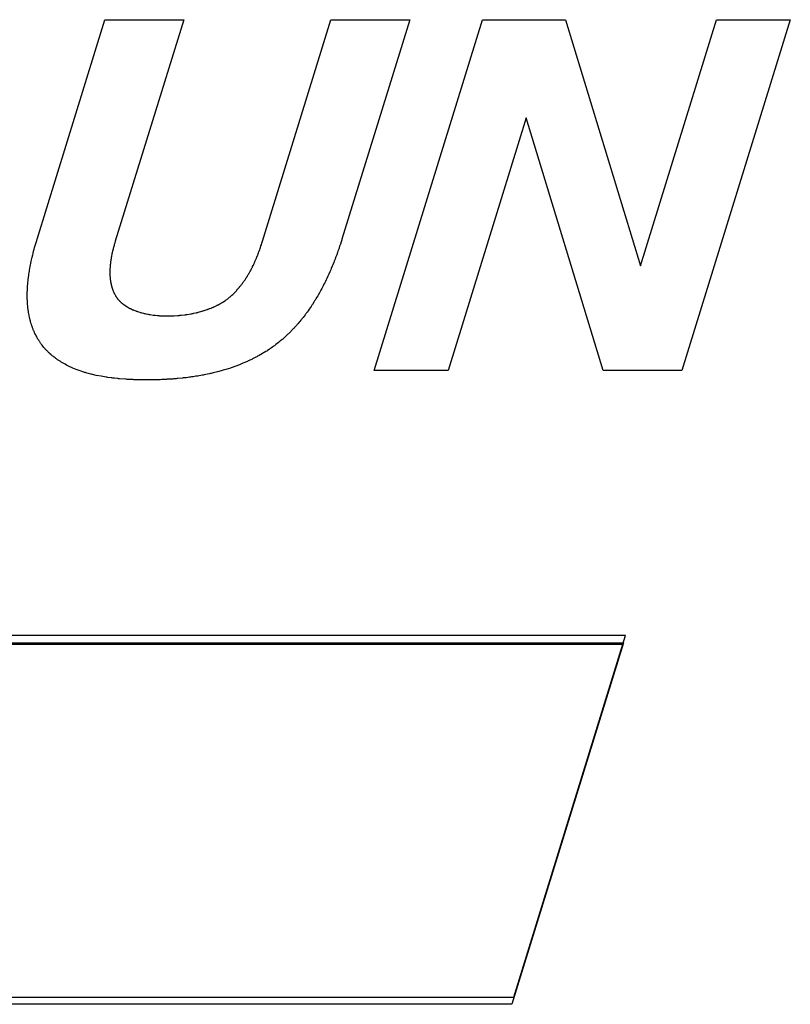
# Model space of a CAD drawing. Header units: inches. Extents: x 749 to 1245, y 24 to 374.
# Tile 105 of 145: x 1136.78 to 1139.45, y 166.64 to 170.06. Entities that reach past the tile are written whole.
import ezdxf

# ---------------------------------------------------------------- set-up
doc = ezdxf.new("R2010")
doc.units = ezdxf.units.IN
doc.header["$LTSCALE"] = 5
doc.header["$MEASUREMENT"] = 0
doc.layers.add('AM_0', color=7, linetype='CONTINUOUS', lineweight=30)

msp = doc.modelspace()

# ---------------------------------------------------------------- linework, layer by layer
at = {"layer": 'AM_0', "color": 253, "linetype": 'Continuous', "true_color": 0xadadad}
for p, q in [((1136.8382, 169.2948), (1137.0732, 170.0553)), ((1137.0732, 170.0553), (1137.3464, 170.0553)), ((1137.3464, 170.0553), (1137.109, 169.2871)), ((1137.6195, 169.2871), (1137.8569, 170.0553)), ((1137.8569, 170.0553), (1138.1301, 170.0553)), ((1138.1301, 170.0553), (1137.8951, 169.2947)), ((1138.0073, 168.8396), (1138.383, 170.0553)), ((1138.383, 170.0553), (1138.6699, 170.0553)), ((1138.6699, 170.0553), (1138.9298, 169.2023)), ((1138.9298, 169.2023), (1139.1934, 170.0553)), ((1139.4498, 170.0553), (1139.0741, 168.8396)), ((1139.1934, 170.0553), (1139.4498, 170.0553)), ((1138.5336, 169.715), (1138.2631, 168.8396)), ((1138.8013, 168.8396), (1138.5336, 169.715)), ((1136.8316, 169.2725), (1136.8344, 169.2824)), ((1136.8344, 169.2824), (1136.8366, 169.2899)), ((1136.8366, 169.2899), (1136.8374, 169.2923)), ((1136.8374, 169.2923), (1136.8382, 169.2948)), ((1137.1071, 169.2807), (1137.1056, 169.2755)), ((1137.1074, 169.282), (1137.1071, 169.2807)), ((1137.1078, 169.2832), (1137.1074, 169.282)), ((1137.1082, 169.2846), (1137.1078, 169.2832)), ((1137.109, 169.2871), (1137.1082, 169.2846)), ((1137.6157, 169.2751), (1137.6174, 169.2804)), ((1137.6174, 169.2804), (1137.6178, 169.2817)), ((1137.6178, 169.2817), (1137.6183, 169.2831)), ((1137.6183, 169.2831), (1137.6187, 169.2844)), ((1137.6187, 169.2844), (1137.6195, 169.2871)), ((1137.8896, 169.2774), (1137.8872, 169.27)), ((1137.892, 169.2849), (1137.8896, 169.2774)), ((1137.8943, 169.2923), (1137.892, 169.2849)), ((1137.8951, 169.2947), (1137.8943, 169.2923)), ((1136.823, 169.2401), (1136.8242, 169.2451)), ((1136.8242, 169.2451), (1136.8261, 169.2526)), ((1136.8261, 169.2526), (1136.8281, 169.26)), ((1136.8281, 169.26), (1136.8295, 169.2651)), ((1136.8295, 169.2651), (1136.8316, 169.2725)), ((1137.0976, 169.2434), (1137.0971, 169.2408)), ((1137.0985, 169.2473), (1137.0976, 169.2434)), ((1137.0987, 169.2485), (1137.0985, 169.2473)), ((1137.0996, 169.2524), (1137.0987, 169.2485)), ((1137.1005, 169.2563), (1137.0996, 169.2524)), ((1137.1015, 169.2601), (1137.1005, 169.2563)), ((1137.1021, 169.2627), (1137.1015, 169.2601)), ((1137.1028, 169.2653), (1137.1021, 169.2627)), ((1137.1038, 169.2691), (1137.1028, 169.2653)), ((1137.1049, 169.273), (1137.1038, 169.2691)), ((1137.1056, 169.2755), (1137.1049, 169.273)), ((1137.6029, 169.239), (1137.6049, 169.2444)), ((1137.6049, 169.2444), (1137.6054, 169.2457)), ((1137.6054, 169.2457), (1137.6074, 169.2511)), ((1137.6074, 169.2511), (1137.6079, 169.2524)), ((1137.6079, 169.2524), (1137.6084, 169.2538)), ((1137.6084, 169.2538), (1137.6089, 169.2551)), ((1137.6089, 169.2551), (1137.6098, 169.2578)), ((1137.6098, 169.2578), (1137.6112, 169.2618)), ((1137.6112, 169.2618), (1137.6126, 169.2658)), ((1137.6126, 169.2658), (1137.6144, 169.2711)), ((1137.6144, 169.2711), (1137.6157, 169.2751)), ((1137.8795, 169.2477), (1137.8769, 169.2404)), ((1137.8813, 169.2527), (1137.8795, 169.2477)), ((1137.8838, 169.2601), (1137.8813, 169.2527)), ((1137.8872, 169.27), (1137.8838, 169.2601)), ((1136.8152, 169.205), (1136.8162, 169.2101)), ((1136.8162, 169.2101), (1136.8178, 169.2176)), ((1136.8178, 169.2176), (1136.8189, 169.2226)), ((1136.8189, 169.2226), (1136.82, 169.2276)), ((1136.82, 169.2276), (1136.8212, 169.2325)), ((1136.8212, 169.2325), (1136.823, 169.2401)), ((1137.092, 169.2084), (1137.0918, 169.2058)), ((1137.0923, 169.2111), (1137.092, 169.2084)), ((1137.0925, 169.2123), (1137.0923, 169.2111)), ((1137.0926, 169.2137), (1137.0925, 169.2123)), ((1137.0928, 169.2149), (1137.0926, 169.2137)), ((1137.093, 169.2163), (1137.0928, 169.2149)), ((1137.0931, 169.2175), (1137.093, 169.2163)), ((1137.0933, 169.2188), (1137.0931, 169.2175)), ((1137.0935, 169.2202), (1137.0933, 169.2188)), ((1137.0937, 169.2214), (1137.0935, 169.2202)), ((1137.0941, 169.224), (1137.0937, 169.2214)), ((1137.0943, 169.2253), (1137.0941, 169.224)), ((1137.0945, 169.2266), (1137.0943, 169.2253)), ((1137.0947, 169.2279), (1137.0945, 169.2266)), ((1137.0949, 169.2292), (1137.0947, 169.2279)), ((1137.0952, 169.2305), (1137.0949, 169.2292)), ((1137.0954, 169.2318), (1137.0952, 169.2305)), ((1137.0956, 169.2331), (1137.0954, 169.2318)), ((1137.0958, 169.2343), (1137.0956, 169.2331)), ((1137.0961, 169.2357), (1137.0958, 169.2343)), ((1137.0963, 169.2369), (1137.0961, 169.2357)), ((1137.0971, 169.2408), (1137.0963, 169.2369)), ((1137.5879, 169.2044), (1137.5897, 169.2083)), ((1137.5897, 169.2083), (1137.5916, 169.2123)), ((1137.5916, 169.2123), (1137.5922, 169.2137)), ((1137.5922, 169.2137), (1137.594, 169.2177)), ((1137.594, 169.2177), (1137.5946, 169.219)), ((1137.5946, 169.219), (1137.5957, 169.2217)), ((1137.5957, 169.2217), (1137.5974, 169.2257)), ((1137.5974, 169.2257), (1137.5985, 169.2283)), ((1137.5985, 169.2283), (1137.5991, 169.2296)), ((1137.5991, 169.2296), (1137.6002, 169.2323)), ((1137.6002, 169.2323), (1137.6023, 169.2377)), ((1137.6023, 169.2377), (1137.6029, 169.239)), ((1137.8665, 169.2131), (1137.8635, 169.2057)), ((1137.8684, 169.2181), (1137.8665, 169.2131)), ((1137.8713, 169.2255), (1137.8684, 169.2181)), ((1137.8732, 169.2304), (1137.8713, 169.2255)), ((1137.876, 169.2379), (1137.8732, 169.2304)), ((1137.8769, 169.2404), (1137.876, 169.2379)), ((1136.8096, 169.1726), (1136.8104, 169.1776)), ((1136.8104, 169.1776), (1136.8107, 169.1801)), ((1136.8107, 169.1801), (1136.8112, 169.1826)), ((1136.8112, 169.1826), (1136.8116, 169.1851)), ((1136.8116, 169.1851), (1136.812, 169.1876)), ((1136.812, 169.1876), (1136.8129, 169.1926)), ((1136.8129, 169.1926), (1136.8142, 169.2001)), ((1136.8142, 169.2001), (1136.8152, 169.205)), ((1137.0905, 169.1852), (1137.0904, 169.1839)), ((1137.0904, 169.1839), (1137.0904, 169.1826)), ((1137.0904, 169.1826), (1137.0904, 169.1813)), ((1137.0904, 169.1813), (1137.0904, 169.1788)), ((1137.0904, 169.1788), (1137.0904, 169.1776)), ((1137.0904, 169.1776), (1137.0904, 169.1762)), ((1137.0904, 169.1762), (1137.0904, 169.175)), ((1137.0904, 169.175), (1137.0905, 169.1725)), ((1137.0906, 169.1891), (1137.0905, 169.1877)), ((1137.0905, 169.1877), (1137.0905, 169.1852)), ((1137.0907, 169.1917), (1137.0906, 169.1903)), ((1137.0906, 169.1903), (1137.0906, 169.1891)), ((1137.0908, 169.1929), (1137.0907, 169.1917)), ((1137.0909, 169.1955), (1137.0908, 169.1929)), ((1137.0911, 169.1981), (1137.0909, 169.1955)), ((1137.0912, 169.1994), (1137.0911, 169.1981)), ((1137.0913, 169.2007), (1137.0912, 169.1994)), ((1137.0914, 169.202), (1137.0913, 169.2007)), ((1137.0915, 169.2032), (1137.0914, 169.202)), ((1137.0918, 169.2058), (1137.0915, 169.2032)), ((1137.5711, 169.173), (1137.5719, 169.1743)), ((1137.5719, 169.1743), (1137.5726, 169.1756)), ((1137.5726, 169.1756), (1137.5734, 169.1769)), ((1137.5734, 169.1769), (1137.5749, 169.1794)), ((1137.5749, 169.1794), (1137.5756, 169.1808)), ((1137.5756, 169.1808), (1137.5763, 169.182)), ((1137.5763, 169.182), (1137.577, 169.1834)), ((1137.577, 169.1834), (1137.5778, 169.1847)), ((1137.5778, 169.1847), (1137.5785, 169.1859)), ((1137.5785, 169.1859), (1137.5792, 169.1873)), ((1137.5792, 169.1873), (1137.5799, 169.1886)), ((1137.5799, 169.1886), (1137.5806, 169.1899)), ((1137.5806, 169.1899), (1137.5813, 169.1912)), ((1137.5813, 169.1912), (1137.5826, 169.1938)), ((1137.5826, 169.1938), (1137.584, 169.1964)), ((1137.584, 169.1964), (1137.5846, 169.1978)), ((1137.5846, 169.1978), (1137.5853, 169.1991)), ((1137.5853, 169.1991), (1137.5872, 169.2031)), ((1137.5872, 169.2031), (1137.5879, 169.2044)), ((1137.8529, 169.1808), (1137.8496, 169.1733)), ((1137.8562, 169.1883), (1137.8529, 169.1808)), ((1137.8583, 169.1932), (1137.8562, 169.1883)), ((1137.8615, 169.2007), (1137.8583, 169.1932)), ((1137.8635, 169.2057), (1137.8615, 169.2007)), ((1136.8056, 169.138), (1136.8062, 169.1454)), ((1136.8062, 169.1454), (1136.8067, 169.1503)), ((1136.8067, 169.1503), (1136.8076, 169.1577)), ((1136.8076, 169.1577), (1136.8079, 169.1602)), ((1136.8079, 169.1602), (1136.8082, 169.1628)), ((1136.8082, 169.1628), (1136.8085, 169.1652)), ((1136.8085, 169.1652), (1136.8089, 169.1677)), ((1136.8089, 169.1677), (1136.8096, 169.1726)), ((1137.0905, 169.1725), (1137.0905, 169.1711)), ((1137.0905, 169.1711), (1137.0906, 169.1686)), ((1137.0906, 169.1686), (1137.0907, 169.1674)), ((1137.0907, 169.1674), (1137.0908, 169.1661)), ((1137.0908, 169.1661), (1137.0909, 169.1636)), ((1137.0909, 169.1636), (1137.091, 169.1624)), ((1137.091, 169.1624), (1137.0911, 169.1611)), ((1137.0911, 169.1611), (1137.0914, 169.1586)), ((1137.0914, 169.1586), (1137.0915, 169.1574)), ((1137.0915, 169.1574), (1137.0916, 169.1562)), ((1137.0916, 169.1562), (1137.0919, 169.1537)), ((1137.0919, 169.1537), (1137.0921, 169.1525)), ((1137.0921, 169.1525), (1137.0922, 169.1512)), ((1137.0922, 169.1512), (1137.0924, 169.15)), ((1137.0924, 169.15), (1137.0926, 169.1488)), ((1137.0926, 169.1488), (1137.0928, 169.1476)), ((1137.0928, 169.1476), (1137.093, 169.1464)), ((1137.093, 169.1464), (1137.0932, 169.1451)), ((1137.0932, 169.1451), (1137.0936, 169.1428)), ((1137.0936, 169.1428), (1137.0938, 169.1415)), ((1137.0938, 169.1415), (1137.0941, 169.1403)), ((1137.0941, 169.1403), (1137.0943, 169.1392)), ((1137.5482, 169.1388), (1137.5501, 169.1413)), ((1137.5501, 169.1413), (1137.5519, 169.1438)), ((1137.5519, 169.1438), (1137.5528, 169.145)), ((1137.5528, 169.145), (1137.5537, 169.1463)), ((1137.5537, 169.1463), (1137.5546, 169.1476)), ((1137.5546, 169.1476), (1137.5564, 169.1501)), ((1137.5564, 169.1501), (1137.559, 169.1538)), ((1137.559, 169.1538), (1137.5607, 169.1563)), ((1137.5607, 169.1563), (1137.5615, 169.1576)), ((1137.5615, 169.1576), (1137.5623, 169.1589)), ((1137.5623, 169.1589), (1137.5632, 169.1602)), ((1137.5632, 169.1602), (1137.5648, 169.1627)), ((1137.5648, 169.1627), (1137.5656, 169.164)), ((1137.5656, 169.164), (1137.5664, 169.1653)), ((1137.5664, 169.1653), (1137.5672, 169.1665)), ((1137.5672, 169.1665), (1137.568, 169.1678)), ((1137.568, 169.1678), (1137.5688, 169.1691)), ((1137.5688, 169.1691), (1137.5703, 169.1717)), ((1137.5703, 169.1717), (1137.5711, 169.173)), ((1137.8353, 169.1432), (1137.8328, 169.1382)), ((1137.8378, 169.1482), (1137.8353, 169.1432)), ((1137.8402, 169.1532), (1137.8378, 169.1482)), ((1137.8426, 169.1582), (1137.8402, 169.1532)), ((1137.8462, 169.1658), (1137.8426, 169.1582)), ((1137.8496, 169.1733), (1137.8462, 169.1658)), ((1136.8039, 169.1038), (1136.804, 169.1087)), ((1136.804, 169.1111), (1136.8042, 169.116)), ((1136.804, 169.1087), (1136.804, 169.1111)), ((1136.8042, 169.116), (1136.8044, 169.1208)), ((1136.8044, 169.1208), (1136.8045, 169.1233)), ((1136.8045, 169.1233), (1136.805, 169.1306)), ((1136.805, 169.1306), (1136.8052, 169.1331)), ((1136.8052, 169.1331), (1136.8056, 169.138)), ((1137.0943, 169.1392), (1137.0946, 169.1379)), ((1137.0946, 169.1379), (1137.0951, 169.1356)), ((1137.0951, 169.1356), (1137.0957, 169.1332)), ((1137.0957, 169.1332), (1137.096, 169.132)), ((1137.096, 169.132), (1137.0963, 169.1309)), ((1137.0963, 169.1309), (1137.0967, 169.1298)), ((1137.0967, 169.1298), (1137.0973, 169.1274)), ((1137.0973, 169.1274), (1137.0977, 169.1262)), ((1137.0977, 169.1262), (1137.098, 169.1252)), ((1137.098, 169.1252), (1137.0984, 169.124)), ((1137.0984, 169.124), (1137.0988, 169.1229)), ((1137.0988, 169.1229), (1137.0992, 169.1217)), ((1137.0992, 169.1217), (1137.0996, 169.1206)), ((1137.0996, 169.1206), (1137.1, 169.1194)), ((1137.1, 169.1194), (1137.1004, 169.1183)), ((1137.1004, 169.1183), (1137.1008, 169.1172)), ((1137.1008, 169.1172), (1137.1017, 169.115)), ((1137.1017, 169.115), (1137.1021, 169.1139)), ((1137.1021, 169.1139), (1137.1031, 169.1118)), ((1137.1031, 169.1118), (1137.1036, 169.1107)), ((1137.1036, 169.1107), (1137.1041, 169.1096)), ((1137.1041, 169.1096), (1137.1046, 169.1085)), ((1137.1046, 169.1085), (1137.1051, 169.1074)), ((1137.1051, 169.1074), (1137.1056, 169.1064)), ((1137.1056, 169.1064), (1137.1062, 169.1053)), ((1137.1062, 169.1053), (1137.1067, 169.1042)), ((1137.5178, 169.1043), (1137.5189, 169.1054)), ((1137.5189, 169.1054), (1137.5201, 169.1066)), ((1137.5201, 169.1066), (1137.5212, 169.1077)), ((1137.5212, 169.1077), (1137.5224, 169.1089)), ((1137.5224, 169.1089), (1137.5246, 169.1112)), ((1137.5246, 169.1112), (1137.5257, 169.1123)), ((1137.5257, 169.1123), (1137.5268, 169.1135)), ((1137.5268, 169.1135), (1137.5301, 169.117)), ((1137.5301, 169.117), (1137.5312, 169.1183)), ((1137.5312, 169.1183), (1137.5333, 169.1206)), ((1137.5333, 169.1206), (1137.5354, 169.123)), ((1137.5354, 169.123), (1137.5364, 169.1242)), ((1137.5364, 169.1242), (1137.5374, 169.1254)), ((1137.5374, 169.1254), (1137.5384, 169.1266)), ((1137.5384, 169.1266), (1137.5394, 169.1278)), ((1137.5394, 169.1278), (1137.5404, 169.129)), ((1137.5404, 169.129), (1137.5414, 169.1302)), ((1137.5414, 169.1302), (1137.5424, 169.1315)), ((1137.5424, 169.1315), (1137.5434, 169.1327)), ((1137.5434, 169.1327), (1137.5444, 169.1339)), ((1137.5444, 169.1339), (1137.5453, 169.1351)), ((1137.5453, 169.1351), (1137.5472, 169.1376)), ((1137.5472, 169.1376), (1137.5482, 169.1388)), ((1137.8167, 169.108), (1137.8124, 169.1006)), ((1137.8195, 169.113), (1137.8167, 169.108)), ((1137.8222, 169.118), (1137.8195, 169.113)), ((1137.8249, 169.123), (1137.8222, 169.118)), ((1137.8276, 169.128), (1137.8249, 169.123)), ((1137.8302, 169.1331), (1137.8276, 169.128)), ((1137.8328, 169.1382), (1137.8302, 169.1331)), ((1136.8039, 169.099), (1136.8039, 169.1038)), ((1136.8039, 169.0918), (1136.8039, 169.099)), ((1136.804, 169.0894), (1136.8039, 169.0918)), ((1136.804, 169.087), (1136.804, 169.0894)), ((1136.8042, 169.0822), (1136.804, 169.087)), ((1136.8043, 169.0799), (1136.8042, 169.0822)), ((1136.8044, 169.0775), (1136.8043, 169.0799)), ((1136.8045, 169.0751), (1136.8044, 169.0775)), ((1136.8049, 169.0704), (1136.8045, 169.0751)), ((1137.1067, 169.1042), (1137.1073, 169.1032)), ((1137.1073, 169.1032), (1137.1078, 169.1022)), ((1137.1078, 169.1022), (1137.1084, 169.1011)), ((1137.1084, 169.1011), (1137.1096, 169.0991)), ((1137.1096, 169.0991), (1137.1102, 169.098)), ((1137.1102, 169.098), (1137.1115, 169.096)), ((1137.1115, 169.096), (1137.1121, 169.0951)), ((1137.1121, 169.0951), (1137.1135, 169.093)), ((1137.1135, 169.093), (1137.1142, 169.0919)), ((1137.1142, 169.0919), (1137.115, 169.0908)), ((1137.115, 169.0908), (1137.1157, 169.0898)), ((1137.1157, 169.0898), (1137.1165, 169.0888)), ((1137.1165, 169.0888), (1137.1173, 169.0878)), ((1137.1173, 169.0878), (1137.1181, 169.0868)), ((1137.1181, 169.0868), (1137.1189, 169.0857)), ((1137.1189, 169.0857), (1137.1197, 169.0847)), ((1137.1197, 169.0847), (1137.1206, 169.0838)), ((1137.1206, 169.0838), (1137.1215, 169.0828)), ((1137.1215, 169.0828), (1137.1224, 169.0818)), ((1137.1224, 169.0818), (1137.1233, 169.0809)), ((1137.1233, 169.0809), (1137.1242, 169.08)), ((1137.1242, 169.08), (1137.1251, 169.079)), ((1137.1251, 169.079), (1137.126, 169.0781)), ((1137.126, 169.0781), (1137.127, 169.0771)), ((1137.127, 169.0771), (1137.1279, 169.0762)), ((1137.1279, 169.0762), (1137.1289, 169.0753)), ((1137.1289, 169.0753), (1137.1299, 169.0745)), ((1137.1299, 169.0745), (1137.1309, 169.0735)), ((1137.1309, 169.0735), (1137.133, 169.0718)), ((1137.133, 169.0718), (1137.134, 169.0709)), ((1137.4717, 169.0702), (1137.4767, 169.073)), ((1137.4767, 169.073), (1137.478, 169.0738)), ((1137.478, 169.0738), (1137.4792, 169.0745)), ((1137.4792, 169.0745), (1137.4805, 169.0753)), ((1137.4805, 169.0753), (1137.4817, 169.076)), ((1137.4817, 169.076), (1137.4829, 169.0767)), ((1137.4829, 169.0767), (1137.4841, 169.0775)), ((1137.4841, 169.0775), (1137.4889, 169.0807)), ((1137.4889, 169.0807), (1137.4913, 169.0822)), ((1137.4913, 169.0822), (1137.4924, 169.0831)), ((1137.4924, 169.0831), (1137.4936, 169.0839)), ((1137.4936, 169.0839), (1137.4959, 169.0856)), ((1137.4959, 169.0856), (1137.4971, 169.0864)), ((1137.4971, 169.0864), (1137.4993, 169.0881)), ((1137.4993, 169.0881), (1137.5019, 169.0901)), ((1137.5019, 169.0901), (1137.5032, 169.0912)), ((1137.5032, 169.0912), (1137.5044, 169.0923)), ((1137.5044, 169.0923), (1137.5057, 169.0933)), ((1137.5057, 169.0933), (1137.507, 169.0944)), ((1137.507, 169.0944), (1137.5082, 169.0955)), ((1137.5082, 169.0955), (1137.5107, 169.0977)), ((1137.5107, 169.0977), (1137.5131, 169.0998)), ((1137.5131, 169.0998), (1137.5166, 169.1031)), ((1137.5166, 169.1031), (1137.5178, 169.1043)), ((1137.7974, 169.0757), (1137.7927, 169.0684)), ((1137.8005, 169.0807), (1137.7974, 169.0757)), ((1137.802, 169.0832), (1137.8005, 169.0807)), ((1137.8035, 169.0856), (1137.802, 169.0832)), ((1137.808, 169.093), (1137.8035, 169.0856)), ((1137.811, 169.098), (1137.808, 169.093)), ((1137.8124, 169.1006), (1137.811, 169.098)), ((1136.8051, 169.068), (1136.8049, 169.0704)), ((1136.8055, 169.0633), (1136.8051, 169.068)), ((1136.8057, 169.061), (1136.8055, 169.0633)), ((1136.8062, 169.0563), (1136.8057, 169.061)), ((1136.8064, 169.0539), (1136.8062, 169.0563)), ((1136.8067, 169.0517), (1136.8064, 169.0539)), ((1136.807, 169.0493), (1136.8067, 169.0517)), ((1136.8074, 169.0471), (1136.807, 169.0493)), ((1136.8077, 169.0447), (1136.8074, 169.0471)), ((1136.808, 169.0424), (1136.8077, 169.0447)), ((1136.8084, 169.0401), (1136.808, 169.0424)), ((1136.8092, 169.0355), (1136.8084, 169.0401)), ((1137.134, 169.0709), (1137.1351, 169.0701)), ((1137.1351, 169.0701), (1137.1362, 169.0693)), ((1137.1362, 169.0693), (1137.1372, 169.0684)), ((1137.1372, 169.0684), (1137.1384, 169.0677)), ((1137.1384, 169.0677), (1137.1394, 169.0668)), ((1137.1394, 169.0668), (1137.1417, 169.0652)), ((1137.1417, 169.0652), (1137.1452, 169.0629)), ((1137.1452, 169.0629), (1137.1463, 169.0621)), ((1137.1463, 169.0621), (1137.1475, 169.0614)), ((1137.1475, 169.0614), (1137.1487, 169.0606)), ((1137.1487, 169.0606), (1137.15, 169.0599)), ((1137.15, 169.0599), (1137.1524, 169.0585)), ((1137.1524, 169.0585), (1137.1562, 169.0564)), ((1137.1562, 169.0564), (1137.1575, 169.0557)), ((1137.1575, 169.0557), (1137.1601, 169.0544)), ((1137.1601, 169.0544), (1137.1614, 169.0537)), ((1137.1614, 169.0537), (1137.164, 169.0525)), ((1137.164, 169.0525), (1137.168, 169.0506)), ((1137.168, 169.0506), (1137.1694, 169.05)), ((1137.1694, 169.05), (1137.1708, 169.0494)), ((1137.1708, 169.0494), (1137.1722, 169.0489)), ((1137.1722, 169.0489), (1137.1735, 169.0482)), ((1137.1735, 169.0482), (1137.1806, 169.0455)), ((1137.1806, 169.0455), (1137.182, 169.045)), ((1137.182, 169.045), (1137.1835, 169.0445)), ((1137.1835, 169.0445), (1137.1849, 169.044)), ((1137.1849, 169.044), (1137.1864, 169.0434)), ((1137.1864, 169.0434), (1137.1938, 169.0411)), ((1137.1938, 169.0411), (1137.1953, 169.0406)), ((1137.1953, 169.0406), (1137.1968, 169.0402)), ((1137.1968, 169.0402), (1137.1983, 169.0398)), ((1137.1983, 169.0398), (1137.2014, 169.039)), ((1137.2014, 169.039), (1137.2029, 169.0385)), ((1137.2029, 169.0385), (1137.2075, 169.0373)), ((1137.2075, 169.0373), (1137.209, 169.037)), ((1137.209, 169.037), (1137.2121, 169.0362)), ((1137.3767, 169.0366), (1137.3795, 169.0372)), ((1137.3795, 169.0372), (1137.3809, 169.0374)), ((1137.3809, 169.0374), (1137.388, 169.039)), ((1137.388, 169.039), (1137.3895, 169.0394)), ((1137.3895, 169.0394), (1137.3923, 169.04)), ((1137.3923, 169.04), (1137.3937, 169.0404)), ((1137.3937, 169.0404), (1137.3951, 169.0407)), ((1137.3951, 169.0407), (1137.3966, 169.0411)), ((1137.3966, 169.0411), (1137.398, 169.0414)), ((1137.398, 169.0414), (1137.4093, 169.0445)), ((1137.4093, 169.0445), (1137.4107, 169.045)), ((1137.4107, 169.045), (1137.4136, 169.0458)), ((1137.4136, 169.0458), (1137.4164, 169.0467)), ((1137.4164, 169.0467), (1137.4178, 169.0471)), ((1137.4178, 169.0471), (1137.4276, 169.0504)), ((1137.4276, 169.0504), (1137.429, 169.051)), ((1137.429, 169.051), (1137.4303, 169.0514)), ((1137.4303, 169.0514), (1137.4317, 169.052)), ((1137.4317, 169.052), (1137.4331, 169.0525)), ((1137.4331, 169.0525), (1137.4345, 169.053)), ((1137.4345, 169.053), (1137.4359, 169.0535)), ((1137.4359, 169.0535), (1137.4414, 169.0557)), ((1137.4414, 169.0557), (1137.4441, 169.0568)), ((1137.4441, 169.0568), (1137.4454, 169.0574)), ((1137.4454, 169.0574), (1137.4468, 169.0579)), ((1137.4468, 169.0579), (1137.4481, 169.0586)), ((1137.4481, 169.0586), (1137.4495, 169.0591)), ((1137.4495, 169.0591), (1137.4508, 169.0597)), ((1137.4508, 169.0597), (1137.4521, 169.0603)), ((1137.4521, 169.0603), (1137.4548, 169.0615)), ((1137.4548, 169.0615), (1137.4588, 169.0634)), ((1137.4588, 169.0634), (1137.4614, 169.0647)), ((1137.4614, 169.0647), (1137.4627, 169.0654)), ((1137.4627, 169.0654), (1137.464, 169.066)), ((1137.464, 169.066), (1137.4653, 169.0667)), ((1137.4653, 169.0667), (1137.4666, 169.0673)), ((1137.4666, 169.0673), (1137.4679, 169.068)), ((1137.4679, 169.068), (1137.4717, 169.0702)), ((1137.7709, 169.0369), (1137.7691, 169.0346)), ((1137.7727, 169.0394), (1137.7709, 169.0369)), ((1137.7744, 169.0417), (1137.7727, 169.0394)), ((1137.7778, 169.0465), (1137.7744, 169.0417)), ((1137.7812, 169.0514), (1137.7778, 169.0465)), ((1137.7846, 169.0562), (1137.7812, 169.0514)), ((1137.7879, 169.0611), (1137.7846, 169.0562)), ((1137.7911, 169.0659), (1137.7879, 169.0611)), ((1137.7927, 169.0684), (1137.7911, 169.0659)), ((1136.81, 169.031), (1136.8092, 169.0355)), ((1136.8105, 169.0287), (1136.81, 169.031)), ((1136.8114, 169.0242), (1136.8105, 169.0287)), ((1136.8119, 169.0219), (1136.8114, 169.0242)), ((1136.8125, 169.0197), (1136.8119, 169.0219)), ((1136.813, 169.0174), (1136.8125, 169.0197)), ((1136.8136, 169.0152), (1136.813, 169.0174)), ((1136.8141, 169.013), (1136.8136, 169.0152)), ((1136.8147, 169.0108), (1136.8141, 169.013)), ((1136.8153, 169.0085), (1136.8147, 169.0108)), ((1136.8166, 169.0041), (1136.8153, 169.0085)), ((1136.8172, 169.0019), (1136.8166, 169.0041)), ((1137.2121, 169.0362), (1137.2153, 169.0356)), ((1137.2153, 169.0356), (1137.2168, 169.0352)), ((1137.2168, 169.0352), (1137.2216, 169.0343)), ((1137.2216, 169.0343), (1137.2232, 169.034)), ((1137.2232, 169.034), (1137.2264, 169.0334)), ((1137.2264, 169.0334), (1137.228, 169.0332)), ((1137.228, 169.0332), (1137.2296, 169.0329)), ((1137.2296, 169.0329), (1137.2409, 169.0312)), ((1137.2409, 169.0312), (1137.2425, 169.0311)), ((1137.2425, 169.0311), (1137.2442, 169.0308)), ((1137.2442, 169.0308), (1137.2458, 169.0307)), ((1137.2458, 169.0307), (1137.2474, 169.0304)), ((1137.2474, 169.0304), (1137.2556, 169.0297)), ((1137.2556, 169.0297), (1137.2572, 169.0296)), ((1137.2572, 169.0296), (1137.2589, 169.0294)), ((1137.2589, 169.0294), (1137.2605, 169.0293)), ((1137.2605, 169.0293), (1137.2622, 169.0292)), ((1137.2622, 169.0292), (1137.2736, 169.0286)), ((1137.2736, 169.0286), (1137.2753, 169.0286)), ((1137.2753, 169.0286), (1137.2769, 169.0286)), ((1137.2769, 169.0286), (1137.2786, 169.0286)), ((1137.2786, 169.0286), (1137.2802, 169.0285)), ((1137.2802, 169.0285), (1137.2931, 169.0285)), ((1137.2931, 169.0285), (1137.2944, 169.0286)), ((1137.2944, 169.0286), (1137.2984, 169.0286)), ((1137.2984, 169.0286), (1137.2998, 169.0286)), ((1137.2998, 169.0286), (1137.3024, 169.0286)), ((1137.3024, 169.0286), (1137.3038, 169.0287)), ((1137.3038, 169.0287), (1137.3051, 169.0287)), ((1137.3051, 169.0287), (1137.3078, 169.0289)), ((1137.3078, 169.0289), (1137.3091, 169.0289)), ((1137.3091, 169.0289), (1137.3118, 169.029)), ((1137.3118, 169.029), (1137.3131, 169.029)), ((1137.3131, 169.029), (1137.3253, 169.0297)), ((1137.3253, 169.0297), (1137.3266, 169.0299)), ((1137.3266, 169.0299), (1137.3293, 169.0301)), ((1137.3293, 169.0301), (1137.3307, 169.0302)), ((1137.3307, 169.0302), (1137.3321, 169.0303)), ((1137.3321, 169.0303), (1137.3334, 169.0304)), ((1137.3334, 169.0304), (1137.3348, 169.0305)), ((1137.3348, 169.0305), (1137.3362, 169.0307)), ((1137.3362, 169.0307), (1137.3375, 169.0308)), ((1137.3375, 169.0308), (1137.3499, 169.0322)), ((1137.3499, 169.0322), (1137.3513, 169.0324)), ((1137.3513, 169.0324), (1137.3527, 169.0326)), ((1137.3527, 169.0326), (1137.3541, 169.0328)), ((1137.3541, 169.0328), (1137.3555, 169.033)), ((1137.3555, 169.033), (1137.3569, 169.0332)), ((1137.3569, 169.0332), (1137.3583, 169.0333)), ((1137.3583, 169.0333), (1137.371, 169.0355)), ((1137.371, 169.0355), (1137.3724, 169.0358)), ((1137.3724, 169.0358), (1137.3738, 169.036)), ((1137.3738, 169.036), (1137.3753, 169.0363)), ((1137.3753, 169.0363), (1137.3767, 169.0366)), ((1137.7469, 169.0066), (1137.743, 169.002)), ((1137.7489, 169.0089), (1137.7469, 169.0066)), ((1137.7526, 169.0134), (1137.7489, 169.0089)), ((1137.7545, 169.0158), (1137.7526, 169.0134)), ((1137.7564, 169.0181), (1137.7545, 169.0158)), ((1137.7583, 169.0204), (1137.7564, 169.0181)), ((1137.7601, 169.0228), (1137.7583, 169.0204)), ((1137.7638, 169.0275), (1137.7601, 169.0228)), ((1137.7673, 169.0322), (1137.7638, 169.0275)), ((1137.7691, 169.0346), (1137.7673, 169.0322)), ((1136.8186, 168.9975), (1136.8172, 169.0019)), ((1136.8193, 168.9954), (1136.8186, 168.9975)), ((1136.8201, 168.9932), (1136.8193, 168.9954)), ((1136.8208, 168.9911), (1136.8201, 168.9932)), ((1136.8216, 168.9889), (1136.8208, 168.9911)), ((1136.8224, 168.9868), (1136.8216, 168.9889)), ((1136.8232, 168.9846), (1136.8224, 168.9868)), ((1136.824, 168.9825), (1136.8232, 168.9846)), ((1136.8249, 168.9804), (1136.824, 168.9825)), ((1136.8257, 168.9783), (1136.8249, 168.9804)), ((1136.8266, 168.9762), (1136.8257, 168.9783)), ((1136.8275, 168.9741), (1136.8266, 168.9762)), ((1136.8285, 168.972), (1136.8275, 168.9741)), ((1136.8294, 168.97), (1136.8285, 168.972)), ((1136.8304, 168.9679), (1136.8294, 168.97)), ((1137.7121, 168.969), (1137.7099, 168.9668)), ((1137.7142, 168.9711), (1137.7121, 168.969)), ((1137.7164, 168.9733), (1137.7142, 168.9711)), ((1137.7185, 168.9755), (1137.7164, 168.9733)), ((1137.7206, 168.9776), (1137.7185, 168.9755)), ((1137.7227, 168.9798), (1137.7206, 168.9776)), ((1137.7248, 168.982), (1137.7227, 168.9798)), ((1137.7269, 168.9842), (1137.7248, 168.982)), ((1137.729, 168.9863), (1137.7269, 168.9842)), ((1137.731, 168.9885), (1137.729, 168.9863)), ((1137.7331, 168.9908), (1137.731, 168.9885)), ((1137.7351, 168.993), (1137.7331, 168.9908)), ((1137.7371, 168.9953), (1137.7351, 168.993)), ((1137.7391, 168.9975), (1137.7371, 168.9953)), ((1137.743, 169.002), (1137.7391, 168.9975)), ((1136.8323, 168.9638), (1136.8304, 168.9679)), ((1136.8334, 168.9617), (1136.8323, 168.9638)), ((1136.8355, 168.9577), (1136.8334, 168.9617)), ((1136.8366, 168.9557), (1136.8355, 168.9577)), ((1136.8377, 168.9537), (1136.8366, 168.9557)), ((1136.8388, 168.9517), (1136.8377, 168.9537)), ((1136.8399, 168.9498), (1136.8388, 168.9517)), ((1136.8411, 168.9478), (1136.8399, 168.9498)), ((1136.8435, 168.9439), (1136.8411, 168.9478)), ((1136.8447, 168.9419), (1136.8435, 168.9439)), ((1136.8459, 168.9401), (1136.8447, 168.9419)), ((1136.8472, 168.9382), (1136.8459, 168.9401)), ((1136.8485, 168.9362), (1136.8472, 168.9382)), ((1136.8498, 168.9344), (1136.8485, 168.9362)), ((1137.6754, 168.9364), (1137.6706, 168.9325)), ((1137.6778, 168.9383), (1137.6754, 168.9364)), ((1137.6802, 168.9403), (1137.6778, 168.9383)), ((1137.6826, 168.9423), (1137.6802, 168.9403)), ((1137.6873, 168.9462), (1137.6826, 168.9423)), ((1137.6896, 168.9483), (1137.6873, 168.9462)), ((1137.6942, 168.9523), (1137.6896, 168.9483)), ((1137.6965, 168.9544), (1137.6942, 168.9523)), ((1137.701, 168.9585), (1137.6965, 168.9544)), ((1137.7055, 168.9627), (1137.701, 168.9585)), ((1137.7077, 168.9648), (1137.7055, 168.9627)), ((1137.7099, 168.9668), (1137.7077, 168.9648)), ((1136.8511, 168.9325), (1136.8498, 168.9344)), ((1136.8525, 168.9307), (1136.8511, 168.9325)), ((1136.8538, 168.9288), (1136.8525, 168.9307)), ((1136.8552, 168.927), (1136.8538, 168.9288)), ((1136.8581, 168.9232), (1136.8552, 168.927)), ((1136.8612, 168.9194), (1136.8581, 168.9232)), ((1136.8627, 168.9176), (1136.8612, 168.9194)), ((1136.8643, 168.9158), (1136.8627, 168.9176)), ((1136.8659, 168.914), (1136.8643, 168.9158)), ((1136.8675, 168.9122), (1136.8659, 168.914)), ((1136.8692, 168.9104), (1136.8675, 168.9122)), ((1136.8709, 168.9086), (1136.8692, 168.9104)), ((1136.8726, 168.9069), (1136.8709, 168.9086)), ((1136.876, 168.9035), (1136.8726, 168.9069)), ((1136.8778, 168.9017), (1136.876, 168.9035)), ((1136.8796, 168.9), (1136.8778, 168.9017)), ((1137.6257, 168.9014), (1137.6229, 168.8998)), ((1137.6313, 168.9049), (1137.6257, 168.9014)), ((1137.6341, 168.9067), (1137.6313, 168.9049)), ((1137.6368, 168.9084), (1137.6341, 168.9067)), ((1137.6423, 168.912), (1137.6368, 168.9084)), ((1137.645, 168.9139), (1137.6423, 168.912)), ((1137.6477, 168.9157), (1137.645, 168.9139)), ((1137.6503, 168.9176), (1137.6477, 168.9157)), ((1137.6556, 168.9213), (1137.6503, 168.9176)), ((1137.6582, 168.9232), (1137.6556, 168.9213)), ((1137.6607, 168.925), (1137.6582, 168.9232)), ((1137.6657, 168.9288), (1137.6607, 168.925)), ((1137.6706, 168.9325), (1137.6657, 168.9288)), ((1136.8814, 168.8984), (1136.8796, 168.9)), ((1136.8851, 168.8951), (1136.8814, 168.8984)), ((1136.887, 168.8934), (1136.8851, 168.8951)), ((1136.8889, 168.8919), (1136.887, 168.8934)), ((1136.8908, 168.8902), (1136.8889, 168.8919)), ((1136.8947, 168.8871), (1136.8908, 168.8902)), ((1136.8967, 168.8855), (1136.8947, 168.8871)), ((1136.9007, 168.8826), (1136.8967, 168.8855)), ((1136.9027, 168.881), (1136.9007, 168.8826)), ((1136.9048, 168.8795), (1136.9027, 168.881)), ((1136.9069, 168.8781), (1136.9048, 168.8795)), ((1136.909, 168.8766), (1136.9069, 168.8781)), ((1136.9111, 168.8752), (1136.909, 168.8766)), ((1136.9176, 168.871), (1136.9111, 168.8752)), ((1136.9198, 168.8696), (1136.9176, 168.871)), ((1136.922, 168.8682), (1136.9198, 168.8696)), ((1136.9264, 168.8656), (1136.922, 168.8682)), ((1137.5579, 168.8666), (1137.5549, 168.8653)), ((1137.561, 168.8679), (1137.5579, 168.8666)), ((1137.564, 168.8693), (1137.561, 168.8679)), ((1137.5671, 168.8706), (1137.564, 168.8693)), ((1137.5701, 168.8721), (1137.5671, 168.8706)), ((1137.5731, 168.8734), (1137.5701, 168.8721)), ((1137.5761, 168.8748), (1137.5731, 168.8734)), ((1137.5791, 168.8763), (1137.5761, 168.8748)), ((1137.5821, 168.8777), (1137.5791, 168.8763)), ((1137.5851, 168.8792), (1137.5821, 168.8777)), ((1137.594, 168.8837), (1137.5851, 168.8792)), ((1137.597, 168.8852), (1137.594, 168.8837)), ((1137.5999, 168.8867), (1137.597, 168.8852)), ((1137.6028, 168.8883), (1137.5999, 168.8867)), ((1137.6057, 168.8899), (1137.6028, 168.8883)), ((1137.6086, 168.8915), (1137.6057, 168.8899)), ((1137.6144, 168.8948), (1137.6086, 168.8915)), ((1137.6201, 168.8981), (1137.6144, 168.8948)), ((1137.6229, 168.8998), (1137.6201, 168.8981)), ((1136.9287, 168.8643), (1136.9264, 168.8656)), ((1136.931, 168.863), (1136.9287, 168.8643)), ((1136.9355, 168.8605), (1136.931, 168.863)), ((1136.9402, 168.858), (1136.9355, 168.8605)), ((1136.9449, 168.8556), (1136.9402, 168.858)), ((1136.9473, 168.8544), (1136.9449, 168.8556)), ((1136.9497, 168.8533), (1136.9473, 168.8544)), ((1136.9521, 168.8521), (1136.9497, 168.8533)), ((1136.9545, 168.851), (1136.9521, 168.8521)), ((1136.9569, 168.8498), (1136.9545, 168.851)), ((1136.9594, 168.8487), (1136.9569, 168.8498)), ((1136.9619, 168.8477), (1136.9594, 168.8487)), ((1136.9643, 168.8466), (1136.9619, 168.8477)), ((1136.9769, 168.8415), (1136.9643, 168.8466)), ((1136.9871, 168.8377), (1136.9769, 168.8415)), ((1137.0002, 168.8334), (1136.9871, 168.8377)), ((1137.0028, 168.8327), (1137.0002, 168.8334)), ((1137.0055, 168.8318), (1137.0028, 168.8327)), ((1137.464, 168.8345), (1137.4483, 168.8305)), ((1137.4767, 168.8379), (1137.464, 168.8345)), ((1137.4798, 168.8388), (1137.4767, 168.8379)), ((1137.483, 168.8397), (1137.4798, 168.8388)), ((1137.4924, 168.8425), (1137.483, 168.8397)), ((1137.5082, 168.8476), (1137.4924, 168.8425)), ((1137.5113, 168.8487), (1137.5082, 168.8476)), ((1137.5145, 168.8497), (1137.5113, 168.8487)), ((1137.5176, 168.8508), (1137.5145, 168.8497)), ((1137.5207, 168.852), (1137.5176, 168.8508)), ((1137.5239, 168.8531), (1137.5207, 168.852)), ((1137.527, 168.8543), (1137.5239, 168.8531)), ((1137.5301, 168.8554), (1137.527, 168.8543)), ((1137.5332, 168.8565), (1137.5301, 168.8554)), ((1137.5363, 168.8578), (1137.5332, 168.8565)), ((1137.5394, 168.859), (1137.5363, 168.8578)), ((1137.5518, 168.864), (1137.5394, 168.859)), ((1137.5549, 168.8653), (1137.5518, 168.864)), ((1138.2631, 168.8396), (1138.0073, 168.8396)), ((1139.0741, 168.8396), (1138.8013, 168.8396)), ((1137.0081, 168.831), (1137.0055, 168.8318)), ((1137.0108, 168.8303), (1137.0081, 168.831)), ((1137.0162, 168.8287), (1137.0108, 168.8303)), ((1137.0243, 168.8266), (1137.0162, 168.8287)), ((1137.027, 168.826), (1137.0243, 168.8266)), ((1137.0297, 168.8253), (1137.027, 168.826)), ((1137.0434, 168.8222), (1137.0297, 168.8253)), ((1137.0602, 168.8189), (1137.0434, 168.8222)), ((1137.0772, 168.816), (1137.0602, 168.8189)), ((1137.08, 168.8157), (1137.0772, 168.816)), ((1137.0829, 168.8152), (1137.08, 168.8157)), ((1137.0944, 168.8136), (1137.0829, 168.8152)), ((1137.0973, 168.8133), (1137.0944, 168.8136)), ((1137.1002, 168.8129), (1137.0973, 168.8133)), ((1137.1031, 168.8126), (1137.1002, 168.8129)), ((1137.1059, 168.8122), (1137.1031, 168.8126)), ((1137.1176, 168.811), (1137.1059, 168.8122)), ((1137.1205, 168.8107), (1137.1176, 168.811)), ((1137.1234, 168.8104), (1137.1205, 168.8107)), ((1137.1441, 168.8088), (1137.1234, 168.8104)), ((1137.147, 168.8086), (1137.1441, 168.8088)), ((1137.15, 168.8084), (1137.147, 168.8086)), ((1137.1678, 168.8074), (1137.15, 168.8084)), ((1137.1709, 168.8074), (1137.1678, 168.8074)), ((1137.1738, 168.8072), (1137.1709, 168.8074)), ((1137.1768, 168.8071), (1137.1738, 168.8072)), ((1137.1798, 168.807), (1137.1768, 168.8071)), ((1137.1949, 168.8066), (1137.1798, 168.807)), ((1137.1979, 168.8066), (1137.1949, 168.8066)), ((1137.2009, 168.8065), (1137.1979, 168.8066)), ((1137.2039, 168.8065), (1137.2009, 168.8065)), ((1137.207, 168.8064), (1137.2039, 168.8065)), ((1137.213, 168.8064), (1137.207, 168.8064)), ((1137.216, 168.8063), (1137.213, 168.8064)), ((1137.2191, 168.8063), (1137.216, 168.8063)), ((1137.2221, 168.8064), (1137.2191, 168.8063)), ((1137.2312, 168.8064), (1137.2221, 168.8064)), ((1137.2343, 168.8065), (1137.2312, 168.8064)), ((1137.2373, 168.8065), (1137.2343, 168.8065)), ((1137.2434, 168.8066), (1137.2373, 168.8065)), ((1137.2465, 168.8066), (1137.2434, 168.8066)), ((1137.2556, 168.8069), (1137.2465, 168.8066)), ((1137.2587, 168.807), (1137.2556, 168.8069)), ((1137.2648, 168.8072), (1137.2587, 168.807)), ((1137.271, 168.8075), (1137.2648, 168.8072)), ((1137.274, 168.8076), (1137.271, 168.8075)), ((1137.2864, 168.8082), (1137.274, 168.8076)), ((1137.2894, 168.8085), (1137.2864, 168.8082)), ((1137.2956, 168.8088), (1137.2894, 168.8085)), ((1137.3049, 168.8095), (1137.2956, 168.8088)), ((1137.3079, 168.8096), (1137.3049, 168.8095)), ((1137.311, 168.8099), (1137.3079, 168.8096)), ((1137.3203, 168.8106), (1137.311, 168.8099)), ((1137.3234, 168.811), (1137.3203, 168.8106)), ((1137.3265, 168.8112), (1137.3234, 168.811)), ((1137.342, 168.8128), (1137.3265, 168.8112)), ((1137.3451, 168.8132), (1137.342, 168.8128)), ((1137.3482, 168.8135), (1137.3451, 168.8132)), ((1137.3514, 168.8139), (1137.3482, 168.8135)), ((1137.3544, 168.8142), (1137.3514, 168.8139)), ((1137.3669, 168.8157), (1137.3544, 168.8142)), ((1137.37, 168.8162), (1137.3669, 168.8157)), ((1137.3731, 168.8166), (1137.37, 168.8162)), ((1137.3763, 168.8171), (1137.3731, 168.8166)), ((1137.3794, 168.8175), (1137.3763, 168.8171)), ((1137.3887, 168.8189), (1137.3794, 168.8175)), ((1137.3919, 168.8194), (1137.3887, 168.8189)), ((1137.395, 168.8199), (1137.3919, 168.8194)), ((1137.4106, 168.8226), (1137.395, 168.8199)), ((1137.4138, 168.8233), (1137.4106, 168.8226)), ((1137.4169, 168.8238), (1137.4138, 168.8233)), ((1137.4294, 168.8263), (1137.4169, 168.8238)), ((1137.4357, 168.8277), (1137.4294, 168.8263)), ((1137.4388, 168.8283), (1137.4357, 168.8277)), ((1137.442, 168.8291), (1137.4388, 168.8283)), ((1137.4452, 168.8298), (1137.442, 168.8291)), ((1137.4483, 168.8305), (1137.4452, 168.8298))]:
    msp.add_line(p, q, dxfattribs=at)
at = {"layer": 'AM_0', "color": 7, "linetype": 'Continuous'}
for p, q in [((1138.8788, 167.9199), (1134.9181, 167.9199)), ((1138.4915, 166.6666), (1138.8788, 167.9199)), ((1134.9104, 167.895), (1138.8711, 167.895)), ((1138.8692, 167.8888), (1134.9333, 167.8888)), ((1138.8711, 167.895), (1138.4838, 166.6418)), ((1134.5308, 166.6666), (1138.4915, 166.6666)), ((1138.4838, 166.6418), (1134.5231, 166.6418))]:
    msp.add_line(p, q, dxfattribs=at)

doc.saveas('drawing.dxf')
